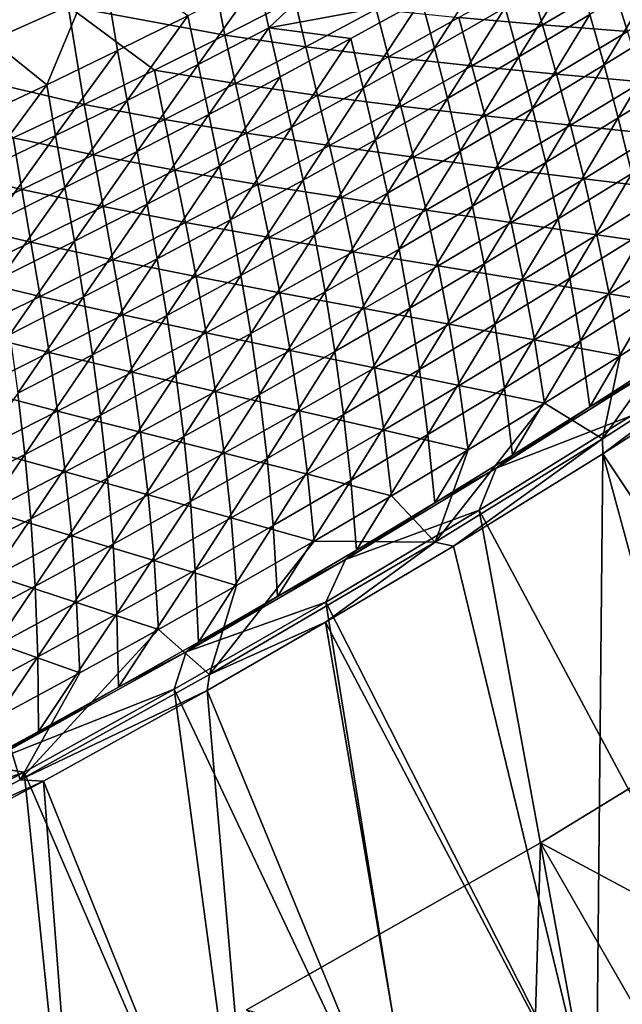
# Model space of a CAD drawing. Header units: metres. Extents: x -1 to 1402, y -1402 to 1.
# Tile 232 of 256: x 862 to 915, y -1251 to -1166. Entities that reach past the tile are written whole.
import ezdxf

# ---------------------------------------------------------------- set-up
doc = ezdxf.new("R2010")
doc.units = ezdxf.units.M

msp = doc.modelspace()

# ---------------------------------------------------------------- linework, layer by layer
at = {"layer": 'None'}
for points in [[(907.386475, -1237.255737, -83.5), (932.526917, -1221.884399, -83.5), (938.651611, -1254.018921, -83.5)], [(907.386475, -1237.255737, -80), (938.651611, -1254.018921, -80), (932.526917, -1221.884399, -80)], [(907.386475, -1237.255737, -620), (932.526917, -1221.884399, -620), (938.651611, -1254.018921, -620)], [(907.386475, -1237.255737, -616.5), (938.651611, -1254.018921, -616.5), (932.526917, -1221.884399, -616.5)], [(932.526917, -1221.884399, -83.5), (907.386475, -1237.255737, -83.5), (932.526917, -1221.884399, -80)], [(907.386475, -1237.255737, -83.5), (907.386475, -1237.255737, -80), (932.526917, -1221.884399, -80)], [(932.526917, -1221.884399, -620), (907.386475, -1237.255737, -620), (932.526917, -1221.884399, -616.5)], [(907.386475, -1237.255737, -620), (907.386475, -1237.255737, -616.5), (932.526917, -1221.884399, -616.5)], [(881.773621, -1251.826294, -83.5), (907.386475, -1237.255737, -83.5), (906.346558, -1273.06189, -83.5)], [(881.773621, -1251.826294, -80), (922.59137, -1263.69751, -80), (907.386475, -1237.255737, -80)], [(881.773621, -1251.826294, -620), (907.386475, -1237.255737, -620), (906.346558, -1273.06189, -620)], [(881.773621, -1251.826294, -616.5), (922.59137, -1263.69751, -616.5), (907.386475, -1237.255737, -616.5)], [(907.386475, -1237.255737, -83.5), (881.773621, -1251.826294, -83.5), (907.386475, -1237.255737, -80)], [(881.773621, -1251.826294, -83.5), (881.773621, -1251.826294, -80), (907.386475, -1237.255737, -80)], [(907.386475, -1237.255737, -620), (881.773621, -1251.826294, -620), (907.386475, -1237.255737, -616.5)], [(881.773621, -1251.826294, -620), (881.773621, -1251.826294, -616.5), (907.386475, -1237.255737, -616.5)], [(906.346558, -1273.06189, -83.5), (907.386475, -1237.255737, -83.5), (922.59137, -1263.69751, -83.5)], [(906.346558, -1273.06189, -620), (907.386475, -1237.255737, -620), (922.59137, -1263.69751, -620)], [(907.386475, -1237.255737, -83.5), (938.651611, -1254.018921, -83.5), (922.59137, -1263.69751, -83.5)], [(922.59137, -1263.69751, -80), (938.651611, -1254.018921, -80), (907.386475, -1237.255737, -80)], [(907.386475, -1237.255737, -620), (938.651611, -1254.018921, -620), (922.59137, -1263.69751, -620)], [(922.59137, -1263.69751, -616.5), (938.651611, -1254.018921, -616.5), (907.386475, -1237.255737, -616.5)]]:
    msp.add_3dface(points, dxfattribs=at)
at = {"layer": 'None0'}
for points in [[(894.893677, -1155.671509, -310.801453), (882.785339, -1162.085449, -310.731415), (883.720703, -1166.252686, -282.700073)], [(894.893677, -1155.671509, -310.801453), (883.720703, -1166.252686, -282.700073), (897.032654, -1163.778198, -254.773285)], [(878.304077, -1158.671387, -367.291565), (879.897705, -1166.880005, -311.153595), (866.252136, -1164.362549, -367.24292)], [(885.986572, -1163.759888, -311.182953), (879.897705, -1166.880005, -311.153595), (878.304077, -1158.671387, -367.291565)], [(869.142212, -1159.777222, -366.817993), (857.010742, -1165.296387, -366.753967), (864.382446, -1171.202637, -310.62326)], [(864.382446, -1171.202637, -310.62326), (870.547913, -1168.231445, -310.659729), (869.142212, -1159.777222, -366.817993)], [(869.142212, -1159.777222, -366.817993), (870.547913, -1168.231445, -310.659729), (876.682434, -1165.192139, -310.69577)], [(903.143799, -1160.307007, -254.808762), (897.032654, -1163.778198, -254.773285), (898.157715, -1168.019165, -226.807541)], [(898.157715, -1168.019165, -226.807541), (904.32605, -1164.464233, -226.842361), (903.143799, -1160.307007, -254.808762)], [(853.451233, -1160.97876, -423.498535), (866.252136, -1164.362549, -367.24292), (854.089478, -1169.776245, -367.193695)], [(910.457458, -1160.8479, -226.876694), (904.32605, -1164.464233, -226.842361), (905.519104, -1168.777954, -198.91124)], [(905.519104, -1168.777954, -198.91124), (911.710693, -1165.077515, -198.944107), (910.457458, -1160.8479, -226.876694)], [(917.863892, -1161.317383, -198.976501), (911.710693, -1165.077515, -198.944107), (912.958008, -1169.485352, -171.049103)], [(919.175415, -1165.640137, -171.079208), (917.863892, -1161.317383, -198.976501), (912.958008, -1169.485352, -171.049103)], [(882.785339, -1162.085449, -310.731415), (876.682434, -1165.192139, -310.69577), (877.562256, -1169.445435, -282.663422)], [(882.785339, -1162.085449, -310.731415), (877.562256, -1169.445435, -282.663422), (883.720703, -1166.252686, -282.700073)], [(900.270386, -1165.358276, -255.24411), (906.364502, -1161.878662, -255.27359), (907.576477, -1166.000366, -227.321381)], [(907.576477, -1166.000366, -227.321381), (906.364502, -1161.878662, -255.27359), (913.688843, -1162.377075, -227.349899)], [(907.576477, -1166.000366, -227.321381), (913.688843, -1162.377075, -227.349899), (914.970215, -1166.571411, -199.43042)], [(914.970215, -1166.571411, -199.43042), (913.688843, -1162.377075, -227.349899), (921.102295, -1162.805786, -199.457245)], [(885.986572, -1163.759888, -311.182953), (886.957581, -1167.890747, -283.167328), (879.897705, -1166.880005, -311.153595)], [(883.720703, -1166.252686, -282.700073), (890.886047, -1167.185913, -254.737335), (897.032654, -1163.778198, -254.773285)], [(893.067261, -1164.620605, -283.197296), (886.957581, -1167.890747, -283.167328), (885.986572, -1163.759888, -311.182953)], [(897.032654, -1163.778198, -254.773285), (890.886047, -1167.185913, -254.737335), (891.952881, -1171.511963, -226.772278)], [(897.032654, -1163.778198, -254.773285), (891.952881, -1171.511963, -226.772278), (898.157715, -1168.019165, -226.807541)], [(866.252136, -1164.362549, -367.24292), (867.62677, -1172.921143, -311.094269), (854.089478, -1169.776245, -367.193695)], [(879.897705, -1166.880005, -311.153595), (873.777527, -1169.93396, -311.124023), (866.252136, -1164.362549, -367.24292)], [(873.777527, -1169.93396, -311.124023), (867.62677, -1172.921143, -311.094269), (866.252136, -1164.362549, -367.24292)], [(893.067261, -1164.620605, -283.197296), (894.140991, -1168.776001, -255.214386), (886.957581, -1167.890747, -283.167328)], [(893.067261, -1164.620605, -283.197296), (900.270386, -1165.358276, -255.24411), (894.140991, -1168.776001, -255.214386)], [(899.289673, -1172.418213, -198.877914), (904.32605, -1164.464233, -226.842361), (898.157715, -1168.019165, -226.807541)], [(904.32605, -1164.464233, -226.842361), (899.289673, -1172.418213, -198.877914), (905.519104, -1168.777954, -198.91124)], [(857.010742, -1165.296387, -366.753967), (858.186707, -1174.105469, -310.586426), (864.382446, -1171.202637, -310.62326)], [(876.682434, -1165.192139, -310.69577), (870.547913, -1168.231445, -310.659729), (871.371155, -1172.571899, -282.626312)], [(876.682434, -1165.192139, -310.69577), (871.371155, -1172.571899, -282.626312), (877.562256, -1169.445435, -282.663422)], [(894.140991, -1168.776001, -255.214386), (900.270386, -1165.358276, -255.24411), (901.427185, -1169.563477, -227.292633)], [(901.427185, -1169.563477, -227.292633), (900.270386, -1165.358276, -255.24411), (907.576477, -1166.000366, -227.321381)], [(911.710693, -1165.077515, -198.944107), (905.519104, -1168.777954, -198.91124), (906.701416, -1173.272095, -171.018555)], [(912.958008, -1169.485352, -171.049103), (911.710693, -1165.077515, -198.944107), (906.701416, -1173.272095, -171.018555)], [(912.958008, -1169.485352, -171.049103), (914.178955, -1174.094849, -143.194916), (919.175415, -1165.640137, -171.079208)], [(914.178955, -1174.094849, -143.194916), (920.46637, -1170.161621, -143.221786), (919.175415, -1165.640137, -171.079208)], [(883.720703, -1166.252686, -282.700073), (877.562256, -1169.445435, -282.663422), (878.488647, -1173.809082, -254.664108)], [(878.488647, -1173.809082, -254.664108), (884.704529, -1170.529785, -254.700943), (883.720703, -1166.252686, -282.700073)], [(884.704529, -1170.529785, -254.700943), (890.886047, -1167.185913, -254.737335), (883.720703, -1166.252686, -282.700073)], [(901.427185, -1169.563477, -227.292633), (907.576477, -1166.000366, -227.321381), (908.799744, -1170.27832, -199.403351)], [(908.799744, -1170.27832, -199.403351), (907.576477, -1166.000366, -227.321381), (914.970215, -1166.571411, -199.43042)], [(908.799744, -1170.27832, -199.403351), (914.970215, -1166.571411, -199.43042), (916.246521, -1170.943481, -171.54837)], [(880.81488, -1171.09668, -283.137115), (873.777527, -1169.93396, -311.124023), (879.897705, -1166.880005, -311.153595)], [(886.957581, -1167.890747, -283.167328), (880.81488, -1171.09668, -283.137115), (879.897705, -1166.880005, -311.153595)], [(885.712097, -1174.942139, -226.736557), (890.886047, -1167.185913, -254.737335), (884.704529, -1170.529785, -254.700943)], [(890.886047, -1167.185913, -254.737335), (885.712097, -1174.942139, -226.736557), (891.952881, -1171.511963, -226.772278)], [(865.147949, -1175.631592, -282.588837), (870.547913, -1168.231445, -310.659729), (864.382446, -1171.202637, -310.62326)], [(870.547913, -1168.231445, -310.659729), (865.147949, -1175.631592, -282.588837), (871.371155, -1172.571899, -282.626312)], [(887.976807, -1172.131348, -255.184433), (880.81488, -1171.09668, -283.137115), (886.957581, -1167.890747, -283.167328)], [(894.140991, -1168.776001, -255.214386), (887.976807, -1172.131348, -255.184433), (886.957581, -1167.890747, -283.167328)], [(898.157715, -1168.019165, -226.807541), (891.952881, -1171.511963, -226.772278), (893.022705, -1175.997681, -198.844131)], [(893.022705, -1175.997681, -198.844131), (899.289673, -1172.418213, -198.877914), (898.157715, -1168.019165, -226.807541)], [(887.976807, -1172.131348, -255.184433), (894.140991, -1168.776001, -255.214386), (895.241455, -1173.06604, -227.263626)], [(895.241455, -1173.06604, -227.263626), (894.140991, -1168.776001, -255.214386), (901.427185, -1169.563477, -227.292633)], [(905.519104, -1168.777954, -198.91124), (899.289673, -1172.418213, -198.877914), (900.405945, -1176.999756, -170.987564)], [(906.701416, -1173.272095, -171.018555), (905.519104, -1168.777954, -198.91124), (900.405945, -1176.999756, -170.987564)], [(867.62677, -1172.921143, -311.094269), (861.446106, -1175.841187, -311.064331), (854.089478, -1169.776245, -367.193695)], [(874.639832, -1174.237549, -283.106689), (867.62677, -1172.921143, -311.094269), (873.777527, -1169.93396, -311.124023)], [(877.562256, -1169.445435, -282.663422), (871.371155, -1172.571899, -282.626312), (872.239014, -1177.023315, -254.626862)], [(877.562256, -1169.445435, -282.663422), (872.239014, -1177.023315, -254.626862), (878.488647, -1173.809082, -254.664108)], [(880.81488, -1171.09668, -283.137115), (874.639832, -1174.237549, -283.106689), (873.777527, -1169.93396, -311.124023)], [(895.241455, -1173.06604, -227.263626), (901.427185, -1169.563477, -227.292633), (902.591309, -1173.926514, -199.376038)], [(902.591309, -1173.926514, -199.376038), (901.427185, -1169.563477, -227.292633), (908.799744, -1170.27832, -199.403351)], [(906.701416, -1173.272095, -171.018555), (907.851318, -1177.970581, -143.167618), (912.958008, -1169.485352, -171.049103)], [(907.851318, -1177.970581, -143.167618), (914.178955, -1174.094849, -143.194916), (912.958008, -1169.485352, -171.049103)], [(915.352844, -1178.928955, -115.3853), (920.46637, -1170.161621, -143.221786), (914.178955, -1174.094849, -143.194916)], [(879.435974, -1178.309082, -226.700409), (884.704529, -1170.529785, -254.700943), (878.488647, -1173.809082, -254.664108)], [(879.435974, -1178.309082, -226.700409), (885.712097, -1174.942139, -226.736557), (884.704529, -1170.529785, -254.700943)], [(902.591309, -1173.926514, -199.376038), (908.799744, -1170.27832, -199.403351), (910.012939, -1174.736328, -171.52356)], [(910.012939, -1174.736328, -171.52356), (908.799744, -1170.27832, -199.403351), (916.246521, -1170.943481, -171.54837)], [(916.246521, -1170.943481, -171.54837), (917.497559, -1175.516479, -143.707718), (910.012939, -1174.736328, -171.52356)], [(864.382446, -1171.202637, -310.62326), (858.186707, -1174.105469, -310.586426), (858.893372, -1178.623901, -282.550934)], [(858.893372, -1178.623901, -282.550934), (865.147949, -1175.631592, -282.588837), (864.382446, -1171.202637, -310.62326)], [(874.639832, -1174.237549, -283.106689), (880.81488, -1171.09668, -283.137115), (881.778442, -1175.423584, -255.154251)], [(881.778442, -1175.423584, -255.154251), (880.81488, -1171.09668, -283.137115), (887.976807, -1172.131348, -255.184433)], [(891.952881, -1171.511963, -226.772278), (885.712097, -1174.942139, -226.736557), (886.718811, -1179.515625, -198.809937)], [(891.952881, -1171.511963, -226.772278), (886.718811, -1179.515625, -198.809937), (893.022705, -1175.997681, -198.844131)], [(871.371155, -1172.571899, -282.626312), (865.147949, -1175.631592, -282.588837), (865.956238, -1180.171997, -254.589203)], [(871.371155, -1172.571899, -282.626312), (865.956238, -1180.171997, -254.589203), (872.239014, -1177.023315, -254.626862)], [(881.778442, -1175.423584, -255.154251), (887.976807, -1172.131348, -255.184433), (889.019897, -1176.507446, -227.23439)], [(889.019897, -1176.507446, -227.23439), (887.976807, -1172.131348, -255.184433), (895.241455, -1173.06604, -227.263626)], [(899.289673, -1172.418213, -198.877914), (893.022705, -1175.997681, -198.844131), (894.07196, -1180.667847, -170.956146)], [(900.405945, -1176.999756, -170.987564), (899.289673, -1172.418213, -198.877914), (894.07196, -1180.667847, -170.956146)], [(861.446106, -1175.841187, -311.064331), (867.62677, -1172.921143, -311.094269), (868.432983, -1177.312988, -283.07605)], [(868.432983, -1177.312988, -283.07605), (867.62677, -1172.921143, -311.094269), (874.639832, -1174.237549, -283.106689)], [(889.019897, -1176.507446, -227.23439), (895.241455, -1173.06604, -227.263626), (896.345398, -1177.515381, -199.348495)], [(896.345398, -1177.515381, -199.348495), (895.241455, -1173.06604, -227.263626), (902.591309, -1173.926514, -199.376038)], [(900.405945, -1176.999756, -170.987564), (901.483826, -1181.78833, -143.139938), (906.701416, -1173.272095, -171.018555)], [(901.483826, -1181.78833, -143.139938), (907.851318, -1177.970581, -143.167618), (906.701416, -1173.272095, -171.018555)], [(868.432983, -1177.312988, -283.07605), (874.639832, -1174.237549, -283.106689), (875.54657, -1178.6521, -255.123871)], [(878.488647, -1173.809082, -254.664108), (872.239014, -1177.023315, -254.626862), (873.124939, -1181.612183, -226.663849)], [(873.124939, -1181.612183, -226.663849), (879.435974, -1178.309082, -226.700409), (878.488647, -1173.809082, -254.664108)], [(875.54657, -1178.6521, -255.123871), (874.639832, -1174.237549, -283.106689), (881.778442, -1175.423584, -255.154251)], [(896.345398, -1177.515381, -199.348495), (902.591309, -1173.926514, -199.376038), (903.740417, -1178.471558, -171.49852)], [(903.740417, -1178.471558, -171.49852), (902.591309, -1173.926514, -199.376038), (910.012939, -1174.736328, -171.52356)], [(914.178955, -1174.094849, -143.194916), (907.851318, -1177.970581, -143.167618), (908.947266, -1182.897095, -115.362206)], [(908.947266, -1182.897095, -115.362206), (915.352844, -1178.928955, -115.3853), (914.178955, -1174.094849, -143.194916)], [(880.378418, -1182.971558, -198.775314), (885.712097, -1174.942139, -226.736557), (879.435974, -1178.309082, -226.700409)], [(885.712097, -1174.942139, -226.736557), (880.378418, -1182.971558, -198.775314), (886.718811, -1179.515625, -198.809937)], [(910.012939, -1174.736328, -171.52356), (911.194885, -1179.397949, -143.686096), (903.740417, -1178.471558, -171.49852)], [(917.497559, -1175.516479, -143.707718), (911.194885, -1179.397949, -143.686096), (910.012939, -1174.736328, -171.52356)], [(861.446106, -1175.841187, -311.064331), (862.195007, -1180.322388, -283.045258), (855.236084, -1178.693359, -311.03421)], [(859.640808, -1183.254517, -254.551147), (865.147949, -1175.631592, -282.588837), (858.893372, -1178.623901, -282.550934)], [(865.147949, -1175.631592, -282.588837), (859.640808, -1183.254517, -254.551147), (865.956238, -1180.171997, -254.589203)], [(862.195007, -1180.322388, -283.045258), (861.446106, -1175.841187, -311.064331), (868.432983, -1177.312988, -283.07605)], [(875.54657, -1178.6521, -255.123871), (881.778442, -1175.423584, -255.154251), (882.763, -1179.887085, -227.204941)], [(882.763, -1179.887085, -227.204941), (881.778442, -1175.423584, -255.154251), (889.019897, -1176.507446, -227.23439)], [(893.022705, -1175.997681, -198.844131), (886.718811, -1179.515625, -198.809937), (887.699951, -1184.275513, -170.924316)], [(894.07196, -1180.667847, -170.956146), (893.022705, -1175.997681, -198.844131), (887.699951, -1184.275513, -170.924316)], [(918.703003, -1180.313721, -115.912567), (911.194885, -1179.397949, -143.686096), (917.497559, -1175.516479, -143.707718)], [(872.239014, -1177.023315, -254.626862), (865.956238, -1180.171997, -254.589203), (866.779541, -1184.85083, -226.626877)], [(872.239014, -1177.023315, -254.626862), (866.779541, -1184.85083, -226.626877), (873.124939, -1181.612183, -226.663849)], [(882.763, -1179.887085, -227.204941), (889.019897, -1176.507446, -227.23439), (890.062439, -1181.044434, -199.320724)], [(890.062439, -1181.044434, -199.320724), (889.019897, -1176.507446, -227.23439), (896.345398, -1177.515381, -199.348495)], [(894.07196, -1180.667847, -170.956146), (895.076843, -1185.547485, -143.111847), (900.405945, -1176.999756, -170.987564)], [(895.076843, -1185.547485, -143.111847), (901.483826, -1181.78833, -143.139938), (900.405945, -1176.999756, -170.987564)], [(862.195007, -1180.322388, -283.045258), (868.432983, -1177.312988, -283.07605), (869.281738, -1181.816284, -255.093277)], [(869.281738, -1181.816284, -255.093277), (868.432983, -1177.312988, -283.07605), (875.54657, -1178.6521, -255.123871)], [(890.062439, -1181.044434, -199.320724), (896.345398, -1177.515381, -199.348495), (897.42926, -1182.148804, -171.473282)], [(897.42926, -1182.148804, -171.473282), (896.345398, -1177.515381, -199.348495), (903.740417, -1178.471558, -171.49852)], [(855.236084, -1178.693359, -311.03421), (862.195007, -1180.322388, -283.045258), (855.926514, -1183.265015, -283.014252)], [(869.281738, -1181.816284, -255.093277), (875.54657, -1178.6521, -255.123871), (876.471375, -1183.204224, -227.175293)], [(874.002075, -1186.364746, -198.74028), (879.435974, -1178.309082, -226.700409), (873.124939, -1181.612183, -226.663849)], [(874.002075, -1186.364746, -198.74028), (880.378418, -1182.971558, -198.775314), (879.435974, -1178.309082, -226.700409)], [(876.471375, -1183.204224, -227.175293), (875.54657, -1178.6521, -255.123871), (882.763, -1179.887085, -227.204941)], [(903.740417, -1178.471558, -171.49852), (904.852234, -1183.2229, -143.664291), (897.42926, -1182.148804, -171.473282)], [(902.500732, -1186.807983, -115.33876), (907.851318, -1177.970581, -143.167618), (901.483826, -1181.78833, -143.139938)], [(907.851318, -1177.970581, -143.167618), (902.500732, -1186.807983, -115.33876), (908.947266, -1182.897095, -115.362206)], [(911.194885, -1179.397949, -143.686096), (904.852234, -1183.2229, -143.664291), (903.740417, -1178.471558, -171.49852)], [(886.718811, -1179.515625, -198.809937), (880.378418, -1182.971558, -198.775314), (881.290405, -1187.822266, -170.89209)], [(887.699951, -1184.275513, -170.924316), (886.718811, -1179.515625, -198.809937), (881.290405, -1187.822266, -170.89209)], [(912.324158, -1184.286987, -115.895096), (904.852234, -1183.2229, -143.664291), (911.194885, -1179.397949, -143.686096)], [(909.967468, -1188.074707, -87.606979), (915.352844, -1178.928955, -115.3853), (908.947266, -1182.897095, -115.362206)], [(909.967468, -1188.074707, -87.606979), (916.459045, -1184.010498, -87.625275), (915.352844, -1178.928955, -115.3853)], [(918.703003, -1180.313721, -115.912567), (912.324158, -1184.286987, -115.895096), (911.194885, -1179.397949, -143.686096)], [(862.195007, -1180.322388, -283.045258), (862.984558, -1184.915527, -255.0625), (855.926514, -1183.265015, -283.014252)], [(865.956238, -1180.171997, -254.589203), (859.640808, -1183.254517, -254.551147), (860.400452, -1188.024414, -226.589523)], [(865.956238, -1180.171997, -254.589203), (860.400452, -1188.024414, -226.589523), (866.779541, -1184.85083, -226.626877)], [(862.984558, -1184.915527, -255.0625), (862.195007, -1180.322388, -283.045258), (869.281738, -1181.816284, -255.093277)], [(876.471375, -1183.204224, -227.175293), (882.763, -1179.887085, -227.204941), (883.743042, -1184.512817, -199.292755)], [(883.743042, -1184.512817, -199.292755), (882.763, -1179.887085, -227.204941), (890.062439, -1181.044434, -199.320724)], [(919.842285, -1185.357788, -88.167534), (912.324158, -1184.286987, -115.895096), (918.703003, -1180.313721, -115.912567)], [(883.743042, -1184.512817, -199.292755), (890.062439, -1181.044434, -199.320724), (891.080017, -1185.767212, -171.447845)], [(887.699951, -1184.275513, -170.924316), (888.630798, -1189.247192, -143.083389), (894.07196, -1180.667847, -170.956146)], [(888.630798, -1189.247192, -143.083389), (895.076843, -1185.547485, -143.111847), (894.07196, -1180.667847, -170.956146)], [(891.080017, -1185.767212, -171.447845), (890.062439, -1181.044434, -199.320724), (897.42926, -1182.148804, -171.473282)], [(862.984558, -1184.915527, -255.0625), (869.281738, -1181.816284, -255.093277), (870.14563, -1186.458252, -227.145432)], [(873.124939, -1181.612183, -226.663849), (866.779541, -1184.85083, -226.626877), (867.590271, -1189.694702, -198.704849)], [(867.590271, -1189.694702, -198.704849), (874.002075, -1186.364746, -198.74028), (873.124939, -1181.612183, -226.663849)], [(870.14563, -1186.458252, -227.145432), (869.281738, -1181.816284, -255.093277), (876.471375, -1183.204224, -227.175293)], [(897.42926, -1182.148804, -171.473282), (898.469849, -1186.990845, -143.642288), (891.080017, -1185.767212, -171.447845)], [(896.013733, -1190.661133, -115.314964), (901.483826, -1181.78833, -143.139938), (895.076843, -1185.547485, -143.111847)], [(896.013733, -1190.661133, -115.314964), (902.500732, -1186.807983, -115.33876), (901.483826, -1181.78833, -143.139938)], [(904.852234, -1183.2229, -143.664291), (898.469849, -1186.990845, -143.642288), (897.42926, -1182.148804, -171.473282)], [(880.378418, -1182.971558, -198.775314), (874.002075, -1186.364746, -198.74028), (874.84375, -1191.307373, -170.859482)], [(881.290405, -1187.822266, -170.89209), (880.378418, -1182.971558, -198.775314), (874.84375, -1191.307373, -170.859482)], [(908.947266, -1182.897095, -115.362206), (902.500732, -1186.807983, -115.33876), (903.433899, -1192.08252, -87.588364)], [(903.433899, -1192.08252, -87.588364), (909.967468, -1188.074707, -87.606979), (908.947266, -1182.897095, -115.362206)], [(855.926514, -1183.265015, -283.014252), (862.984558, -1184.915527, -255.0625), (856.65564, -1187.949219, -255.03154)], [(870.14563, -1186.458252, -227.145432), (876.471375, -1183.204224, -227.175293), (877.387756, -1187.919922, -199.264587)], [(877.387756, -1187.919922, -199.264587), (876.471375, -1183.204224, -227.175293), (883.743042, -1184.512817, -199.292755)], [(905.904236, -1188.20459, -115.877472), (898.469849, -1186.990845, -143.642288), (904.852234, -1183.2229, -143.664291)], [(912.324158, -1184.286987, -115.895096), (905.904236, -1188.20459, -115.877472), (904.852234, -1183.2229, -143.664291)], [(877.387756, -1187.919922, -199.264587), (883.743042, -1184.512817, -199.292755), (884.693176, -1189.326294, -171.422211)], [(881.290405, -1187.822266, -170.89209), (882.146118, -1192.886963, -143.05455), (887.699951, -1184.275513, -170.924316)], [(882.146118, -1192.886963, -143.05455), (888.630798, -1189.247192, -143.083389), (887.699951, -1184.275513, -170.924316)], [(884.693176, -1189.326294, -171.422211), (883.743042, -1184.512817, -199.292755), (891.080017, -1185.767212, -171.447845)], [(913.379028, -1189.426636, -88.154892), (905.904236, -1188.20459, -115.877472), (912.324158, -1184.286987, -115.895096)], [(910.890198, -1193.526733, -59.906464), (916.459045, -1184.010498, -87.625275), (909.967468, -1188.074707, -87.606979)], [(910.890198, -1193.526733, -59.906464), (917.476868, -1189.361938, -59.91935), (916.459045, -1184.010498, -87.625275)], [(919.842285, -1185.357788, -88.167534), (913.379028, -1189.426636, -88.154892), (912.324158, -1184.286987, -115.895096)], [(856.65564, -1187.949219, -255.03154), (862.984558, -1184.915527, -255.0625), (863.786255, -1189.648315, -227.115402)], [(866.779541, -1184.85083, -226.626877), (860.400452, -1188.024414, -226.589523), (861.143433, -1192.960571, -198.669052)], [(866.779541, -1184.85083, -226.626877), (861.143433, -1192.960571, -198.669052), (867.590271, -1189.694702, -198.704849)], [(863.786255, -1189.648315, -227.115402), (862.984558, -1184.915527, -255.0625), (870.14563, -1186.458252, -227.145432)], [(889.486633, -1194.455688, -115.290825), (895.076843, -1185.547485, -143.111847), (888.630798, -1189.247192, -143.083389)], [(889.486633, -1194.455688, -115.290825), (896.013733, -1190.661133, -115.314964), (895.076843, -1185.547485, -143.111847)], [(920.894836, -1190.671143, -60.476784), (913.379028, -1189.426636, -88.154892), (919.842285, -1185.357788, -88.167534)], [(863.786255, -1189.648315, -227.115402), (870.14563, -1186.458252, -227.145432), (870.99707, -1191.264893, -199.236237)], [(874.002075, -1186.364746, -198.74028), (867.590271, -1189.694702, -198.704849), (868.360535, -1194.730103, -170.826492)], [(874.84375, -1191.307373, -170.859482), (874.002075, -1186.364746, -198.74028), (868.360535, -1194.730103, -170.826492)], [(870.99707, -1191.264893, -199.236237), (870.14563, -1186.458252, -227.145432), (877.387756, -1187.919922, -199.264587)], [(891.080017, -1185.767212, -171.447845), (892.048218, -1190.70105, -143.620132), (884.693176, -1189.326294, -171.422211)], [(898.469849, -1186.990845, -143.642288), (892.048218, -1190.70105, -143.620132), (891.080017, -1185.767212, -171.447845)], [(899.443604, -1192.066162, -115.859711), (892.048218, -1190.70105, -143.620132), (898.469849, -1186.990845, -143.642288)], [(896.858887, -1196.033203, -87.56945), (902.500732, -1186.807983, -115.33876), (896.013733, -1190.661133, -115.314964)], [(903.433899, -1192.08252, -87.588364), (902.500732, -1186.807983, -115.33876), (896.858887, -1196.033203, -87.56945)], [(905.904236, -1188.20459, -115.877472), (899.443604, -1192.066162, -115.859711), (898.469849, -1186.990845, -143.642288)], [(857.393921, -1192.773926, -227.085175), (856.65564, -1187.949219, -255.03154), (863.786255, -1189.648315, -227.115402)], [(870.99707, -1191.264893, -199.236237), (877.387756, -1187.919922, -199.264587), (878.269226, -1192.824951, -171.396393)], [(874.84375, -1191.307373, -170.859482), (875.623291, -1196.465942, -143.02536), (881.290405, -1187.822266, -170.89209)], [(875.623291, -1196.465942, -143.02536), (882.146118, -1192.886963, -143.05455), (881.290405, -1187.822266, -170.89209)], [(878.269226, -1192.824951, -171.396393), (877.387756, -1187.919922, -199.264587), (884.693176, -1189.326294, -171.422211)], [(906.873718, -1193.440674, -88.142143), (899.443604, -1192.066162, -115.859711), (905.904236, -1188.20459, -115.877472)], [(904.26062, -1197.635498, -59.893303), (909.967468, -1188.074707, -87.606979), (903.433899, -1192.08252, -87.588364)], [(904.26062, -1197.635498, -59.893303), (910.890198, -1193.526733, -59.906464), (909.967468, -1188.074707, -87.606979)], [(913.379028, -1189.426636, -88.154892), (906.873718, -1193.440674, -88.142143), (905.904236, -1188.20459, -115.877472)], [(857.393921, -1192.773926, -227.085175), (863.786255, -1189.648315, -227.115402), (864.571655, -1194.547119, -199.207703)], [(867.590271, -1189.694702, -198.704849), (861.143433, -1192.960571, -198.669052), (861.841187, -1198.089844, -170.793121)], [(868.360535, -1194.730103, -170.826492), (867.590271, -1189.694702, -198.704849), (861.841187, -1198.089844, -170.793121)], [(864.571655, -1194.547119, -199.207703), (863.786255, -1189.648315, -227.115402), (870.99707, -1191.264893, -199.236237)], [(884.693176, -1189.326294, -171.422211), (885.587891, -1194.352783, -143.597794), (878.269226, -1192.824951, -171.396393)], [(888.630798, -1189.247192, -143.083389), (882.146118, -1192.886963, -143.05455), (882.919861, -1198.19104, -115.266357)], [(882.919861, -1198.19104, -115.266357), (889.486633, -1194.455688, -115.290825), (888.630798, -1189.247192, -143.083389)], [(892.048218, -1190.70105, -143.620132), (885.587891, -1194.352783, -143.597794), (884.693176, -1189.326294, -171.422211)], [(914.338013, -1194.840088, -60.469604), (906.873718, -1193.440674, -88.142143), (913.379028, -1189.426636, -88.154892)], [(911.693787, -1199.275513, -32.264355), (917.476868, -1189.361938, -59.91935), (910.890198, -1193.526733, -59.906464)], [(917.476868, -1189.361938, -59.91935), (911.693787, -1199.275513, -32.264355), (918.385559, -1195.005493, -32.269985)], [(920.894836, -1190.671143, -60.476784), (914.338013, -1194.840088, -60.469604), (913.379028, -1189.426636, -88.154892)], [(892.048218, -1190.70105, -143.620132), (892.942566, -1195.87085, -115.841805), (885.587891, -1194.352783, -143.597794)], [(890.242676, -1199.925903, -87.550224), (896.013733, -1190.661133, -115.314964), (889.486633, -1194.455688, -115.290825)], [(890.242676, -1199.925903, -87.550224), (896.858887, -1196.033203, -87.56945), (896.013733, -1190.661133, -115.314964)], [(892.942566, -1195.87085, -115.841805), (892.048218, -1190.70105, -143.620132), (899.443604, -1192.066162, -115.859711)], [(924.854919, -1194.318115, -32.845299), (912.790894, -1202.063599, -32.845364), (920.894836, -1190.671143, -60.476784)], [(912.790894, -1202.063599, -32.845364), (914.338013, -1194.840088, -60.469604), (920.894836, -1190.671143, -60.476784)], [(864.571655, -1194.547119, -199.207703), (870.99707, -1191.264893, -199.236237), (871.808716, -1196.262573, -171.370407)], [(868.360535, -1194.730103, -170.826492), (869.062683, -1199.983521, -142.995819), (874.84375, -1191.307373, -170.859482)], [(869.062683, -1199.983521, -142.995819), (875.623291, -1196.465942, -143.02536), (874.84375, -1191.307373, -170.859482)], [(871.808716, -1196.262573, -171.370407), (870.99707, -1191.264893, -199.236237), (878.269226, -1192.824951, -171.396393)], [(900.326599, -1197.399292, -88.12928), (892.942566, -1195.87085, -115.841805), (899.443604, -1192.066162, -115.859711)], [(897.588501, -1201.687622, -59.879875), (903.433899, -1192.08252, -87.588364), (896.858887, -1196.033203, -87.56945)], [(897.588501, -1201.687622, -59.879875), (904.26062, -1197.635498, -59.893303), (903.433899, -1192.08252, -87.588364)], [(899.443604, -1192.066162, -115.859711), (906.873718, -1193.440674, -88.142143), (900.326599, -1197.399292, -88.12928)], [(858.111938, -1197.765747, -199.179001), (857.393921, -1192.773926, -227.085175), (864.571655, -1194.547119, -199.207703)], [(878.269226, -1192.824951, -171.396393), (879.089294, -1197.945068, -143.575317), (871.808716, -1196.262573, -171.370407)], [(876.313782, -1201.866455, -115.241562), (882.146118, -1192.886963, -143.05455), (875.623291, -1196.465942, -143.02536)], [(882.146118, -1192.886963, -143.05455), (876.313782, -1201.866455, -115.241562), (882.919861, -1198.19104, -115.266357)], [(885.587891, -1194.352783, -143.597794), (879.089294, -1197.945068, -143.575317), (878.269226, -1192.824951, -171.396393)], [(929.362244, -1192.726685, -32.152252), (940.822998, -1245.464478, -3), (912.835327, -1203.370239, -32.156548)], [(929.362244, -1192.726685, -32.152252), (912.835327, -1203.370239, -32.156548), (924.854919, -1194.318115, -32.845299)], [(906.873718, -1193.440674, -88.142143), (907.738098, -1198.95459, -60.462349), (900.326599, -1197.399292, -88.12928)], [(904.95813, -1203.489868, -32.258533), (910.890198, -1193.526733, -59.906464), (904.26062, -1197.635498, -59.893303)], [(904.95813, -1203.489868, -32.258533), (911.693787, -1199.275513, -32.264355), (910.890198, -1193.526733, -59.906464)], [(914.338013, -1194.840088, -60.469604), (907.738098, -1198.95459, -60.462349), (906.873718, -1193.440674, -88.142143)], [(858.111938, -1197.765747, -199.179001), (864.571655, -1194.547119, -199.207703), (865.312256, -1199.638306, -171.344254)], [(861.841187, -1198.089844, -170.793121), (862.464844, -1203.438721, -142.965927), (868.360535, -1194.730103, -170.826492)], [(862.464844, -1203.438721, -142.965927), (869.062683, -1199.983521, -142.995819), (868.360535, -1194.730103, -170.826492)], [(865.312256, -1199.638306, -171.344254), (864.571655, -1194.547119, -199.207703), (871.808716, -1196.262573, -171.370407)], [(885.587891, -1194.352783, -143.597794), (886.401672, -1199.617798, -115.823776), (879.089294, -1197.945068, -143.575317)], [(883.585815, -1203.76001, -87.530708), (889.486633, -1194.455688, -115.290825), (882.919861, -1198.19104, -115.266357)], [(883.585815, -1203.76001, -87.530708), (890.242676, -1199.925903, -87.550224), (889.486633, -1194.455688, -115.290825)], [(892.942566, -1195.87085, -115.841805), (886.401672, -1199.617798, -115.823776), (885.587891, -1194.352783, -143.597794)], [(914.338013, -1194.840088, -60.469604), (912.790894, -1202.063599, -32.845364), (907.738098, -1198.95459, -60.462349)], [(911.693787, -1199.275513, -32.264355), (916.553772, -1196.452515, -30.931053), (918.385559, -1195.005493, -32.269985)], [(924.854919, -1194.318115, -32.845299), (912.835327, -1203.370239, -32.156548), (912.790894, -1202.063599, -32.845364)], [(886.401672, -1199.617798, -115.823776), (892.942566, -1195.87085, -115.841805), (893.737976, -1201.301636, -88.116318)], [(893.737976, -1201.301636, -88.116318), (892.942566, -1195.87085, -115.841805), (900.326599, -1197.399292, -88.12928)], [(871.808716, -1196.262573, -171.370407), (872.55304, -1201.477173, -143.552689), (865.312256, -1199.638306, -171.344254)], [(869.669006, -1205.480957, -115.216446), (875.623291, -1196.465942, -143.02536), (869.062683, -1199.983521, -142.995819)], [(869.669006, -1205.480957, -115.216446), (876.313782, -1201.866455, -115.241562), (875.623291, -1196.465942, -143.02536)], [(879.089294, -1197.945068, -143.575317), (872.55304, -1201.477173, -143.552689), (871.808716, -1196.262573, -171.370407)], [(890.874268, -1205.682251, -59.86618), (896.858887, -1196.033203, -87.56945), (890.242676, -1199.925903, -87.550224)], [(890.874268, -1205.682251, -59.86618), (897.588501, -1201.687622, -59.879875), (896.858887, -1196.033203, -87.56945)], [(903.549377, -1204.624512, -30.927502), (916.553772, -1196.452515, -30.931053), (911.693787, -1199.275513, -32.264355)], [(903.549377, -1204.624512, -30.927502), (915.304016, -1200.045532, -29.570526), (916.553772, -1196.452515, -30.931053)], [(901.095215, -1203.014038, -60.455013), (893.737976, -1201.301636, -88.116318), (900.326599, -1197.399292, -88.12928)], [(898.178833, -1207.647583, -32.252525), (904.26062, -1197.635498, -59.893303), (897.588501, -1201.687622, -59.879875)], [(898.178833, -1207.647583, -32.252525), (904.95813, -1203.489868, -32.258533), (904.26062, -1197.635498, -59.893303)], [(900.326599, -1197.399292, -88.12928), (907.738098, -1198.95459, -60.462349), (901.095215, -1203.014038, -60.455013)], [(855.8302, -1206.831177, -142.935715), (862.464844, -1203.438721, -142.965927), (861.841187, -1198.089844, -170.793121)], [(858.780273, -1202.951416, -171.317947), (858.111938, -1197.765747, -199.179001), (865.312256, -1199.638306, -171.344254)], [(879.821472, -1203.306152, -115.805618), (872.55304, -1201.477173, -143.552689), (879.089294, -1197.945068, -143.575317)], [(882.919861, -1198.19104, -115.266357), (876.313782, -1201.866455, -115.241562), (876.888611, -1207.534546, -87.510895)], [(876.888611, -1207.534546, -87.510895), (883.585815, -1203.76001, -87.530708), (882.919861, -1198.19104, -115.266357)], [(886.401672, -1199.617798, -115.823776), (879.821472, -1203.306152, -115.805618), (879.089294, -1197.945068, -143.575317)], [(912.790894, -1202.063599, -32.845364), (898.209778, -1211.066895, -32.845406), (907.738098, -1198.95459, -60.462349)], [(907.738098, -1198.95459, -60.462349), (898.209778, -1211.066895, -32.845406), (901.095215, -1203.014038, -60.455013)], [(904.95813, -1203.489868, -32.258533), (903.549377, -1204.624512, -30.927502), (911.693787, -1199.275513, -32.264355)], [(865.312256, -1199.638306, -171.344254), (865.979553, -1204.948242, -143.529907), (858.780273, -1202.951416, -171.317947)], [(862.985779, -1209.033936, -115.191017), (869.062683, -1199.983521, -142.995819), (862.464844, -1203.438721, -142.965927)], [(862.985779, -1209.033936, -115.191017), (869.669006, -1205.480957, -115.216446), (869.062683, -1199.983521, -142.995819)], [(872.55304, -1201.477173, -143.552689), (865.979553, -1204.948242, -143.529907), (865.312256, -1199.638306, -171.344254)], [(887.108459, -1205.146851, -88.103264), (879.821472, -1203.306152, -115.805618), (886.401672, -1199.617798, -115.823776)], [(884.118225, -1209.618408, -59.852226), (890.242676, -1199.925903, -87.550224), (883.585815, -1203.76001, -87.530708)], [(884.118225, -1209.618408, -59.852226), (890.874268, -1205.682251, -59.86618), (890.242676, -1199.925903, -87.550224)], [(893.737976, -1201.301636, -88.116318), (887.108459, -1205.146851, -88.103264), (886.401672, -1199.617798, -115.823776)], [(915.304016, -1200.045532, -29.570526), (902.065857, -1208.286377, -29.574127), (926.287964, -1253.556885)], [(902.065857, -1208.286377, -29.574127), (915.304016, -1200.045532, -29.570526), (903.549377, -1204.624512, -30.927502)], [(873.202393, -1206.934937, -115.787346), (865.979553, -1204.948242, -143.529907), (872.55304, -1201.477173, -143.552689)], [(870.151611, -1211.248779, -87.490807), (876.313782, -1201.866455, -115.241562), (869.669006, -1205.480957, -115.216446)], [(876.313782, -1201.866455, -115.241562), (870.151611, -1211.248779, -87.490807), (876.888611, -1207.534546, -87.510895)], [(879.821472, -1203.306152, -115.805618), (873.202393, -1206.934937, -115.787346), (872.55304, -1201.477173, -143.552689)], [(894.409912, -1207.0177, -60.447605), (887.108459, -1205.146851, -88.103264), (893.737976, -1201.301636, -88.116318)], [(891.356445, -1211.747803, -32.246326), (897.588501, -1201.687622, -59.879875), (890.874268, -1205.682251, -59.86618)], [(891.356445, -1211.747803, -32.246326), (898.178833, -1207.647583, -32.252525), (897.588501, -1201.687622, -59.879875)], [(901.095215, -1203.014038, -60.455013), (894.409912, -1207.0177, -60.447605), (893.737976, -1201.301636, -88.116318)], [(912.790894, -1202.063599, -32.845364), (899.8078, -1211.405151, -32.160126), (898.209778, -1211.066895, -32.845406)], [(912.835327, -1203.370239, -32.156548), (899.8078, -1211.405151, -32.160126), (912.790894, -1202.063599, -32.845364)], [(862.464844, -1203.438721, -142.965927), (855.8302, -1206.831177, -142.935715), (856.264648, -1212.524658, -115.165298)], [(856.264648, -1212.524658, -115.165298), (862.985779, -1209.033936, -115.191017), (862.464844, -1203.438721, -142.965927)], [(865.979553, -1204.948242, -143.529907), (859.369446, -1208.3573, -143.507004), (858.780273, -1202.951416, -171.317947)], [(880.438538, -1208.93396, -88.090111), (873.202393, -1206.934937, -115.787346), (879.821472, -1203.306152, -115.805618)], [(887.108459, -1205.146851, -88.103264), (880.438538, -1208.93396, -88.090111), (879.821472, -1203.306152, -115.805618)], [(898.209778, -1211.066895, -32.845406), (894.409912, -1207.0177, -60.447605), (901.095215, -1203.014038, -60.455013)], [(903.549377, -1204.624512, -30.927502), (904.95813, -1203.489868, -32.258533), (898.178833, -1207.647583, -32.252525)], [(912.264648, -1262.802002, -3), (899.8078, -1211.405151, -32.160126), (912.835327, -1203.370239, -32.156548)], [(912.835327, -1203.370239, -32.156548), (926.620911, -1254.260254, -3), (912.264648, -1262.802002, -3)], [(940.822998, -1245.464478, -3), (926.620911, -1254.260254, -3), (912.835327, -1203.370239, -32.156548)], [(877.320984, -1213.495483, -59.838017), (883.585815, -1203.76001, -87.530708), (876.888611, -1207.534546, -87.510895)], [(877.320984, -1213.495483, -59.838017), (884.118225, -1209.618408, -59.852226), (883.585815, -1203.76001, -87.530708)], [(866.545044, -1210.503296, -115.768967), (859.369446, -1208.3573, -143.507004), (865.979553, -1204.948242, -143.529907)], [(873.202393, -1206.934937, -115.787346), (866.545044, -1210.503296, -115.768967), (865.979553, -1204.948242, -143.529907)], [(887.682617, -1210.9646, -60.440128), (880.438538, -1208.93396, -88.090111), (887.108459, -1205.146851, -88.103264)], [(894.409912, -1207.0177, -60.447605), (887.682617, -1210.9646, -60.440128), (887.108459, -1205.146851, -88.103264)], [(890.405457, -1212.571045, -30.923754), (903.549377, -1204.624512, -30.927502), (898.178833, -1207.647583, -32.252525)], [(890.405457, -1212.571045, -30.923754), (902.065857, -1208.286377, -29.574127), (903.549377, -1204.624512, -30.927502)], [(863.375122, -1214.901978, -87.470428), (869.669006, -1205.480957, -115.216446), (862.985779, -1209.033936, -115.191017)], [(863.375122, -1214.901978, -87.470428), (870.151611, -1211.248779, -87.490807), (869.669006, -1205.480957, -115.216446)], [(884.491333, -1215.789795, -32.239941), (890.874268, -1205.682251, -59.86618), (884.118225, -1209.618408, -59.852226)], [(884.491333, -1215.789795, -32.239941), (891.356445, -1211.747803, -32.246326), (890.874268, -1205.682251, -59.86618)], [(873.728699, -1212.661987, -88.076866), (866.545044, -1210.503296, -115.768967), (873.202393, -1206.934937, -115.787346)], [(880.438538, -1208.93396, -88.090111), (873.728699, -1212.661987, -88.076866), (873.202393, -1206.934937, -115.787346)], [(894.409912, -1207.0177, -60.447605), (898.209778, -1211.066895, -32.845406), (887.682617, -1210.9646, -60.440128)], [(876.888611, -1207.534546, -87.510895), (870.151611, -1211.248779, -87.490807), (870.482849, -1217.3125, -59.823551)], [(870.482849, -1217.3125, -59.823551), (877.320984, -1213.495483, -59.838017), (876.888611, -1207.534546, -87.510895)], [(890.405457, -1212.571045, -30.923754), (898.178833, -1207.647583, -32.252525), (891.356445, -1211.747803, -32.246326)], [(866.545044, -1210.503296, -115.768967), (859.849915, -1214.010254, -115.750473), (859.369446, -1208.3573, -143.507004)], [(902.065857, -1208.286377, -29.574127), (888.687866, -1216.292114, -29.577934), (911.94873, -1262.09021)], [(888.687866, -1216.292114, -29.577934), (902.065857, -1208.286377, -29.574127), (890.405457, -1212.571045, -30.923754)], [(902.065857, -1208.286377, -29.574127), (911.94873, -1262.09021), (926.287964, -1253.556885)], [(856.559692, -1218.493164, -87.449783), (862.985779, -1209.033936, -115.191017), (856.264648, -1212.524658, -115.165298)], [(856.559692, -1218.493164, -87.449783), (863.375122, -1214.901978, -87.470428), (862.985779, -1209.033936, -115.191017)], [(880.913818, -1214.853638, -60.432587), (873.728699, -1212.661987, -88.076866), (880.438538, -1208.93396, -88.090111)], [(877.583984, -1219.772461, -32.233364), (884.118225, -1209.618408, -59.852226), (877.320984, -1213.495483, -59.838017)], [(877.583984, -1219.772461, -32.233364), (884.491333, -1215.789795, -32.239941), (884.118225, -1209.618408, -59.852226)], [(887.682617, -1210.9646, -60.440128), (880.913818, -1214.853638, -60.432587), (880.438538, -1208.93396, -88.090111)], [(866.979492, -1216.330078, -88.063545), (859.849915, -1214.010254, -115.750473), (866.545044, -1210.503296, -115.768967)], [(873.728699, -1212.661987, -88.076866), (866.979492, -1216.330078, -88.063545), (866.545044, -1210.503296, -115.768967)], [(863.604248, -1221.068604, -59.808838), (870.151611, -1211.248779, -87.490807), (863.375122, -1214.901978, -87.470428)], [(870.151611, -1211.248779, -87.490807), (863.604248, -1221.068604, -59.808838), (870.482849, -1217.3125, -59.823551)], [(898.209778, -1211.066895, -32.845406), (878.561951, -1222.595581, -32.845406), (887.682617, -1210.9646, -60.440128)], [(887.682617, -1210.9646, -60.440128), (878.561951, -1222.595581, -32.845406), (880.913818, -1214.853638, -60.432587)], [(898.209778, -1211.066895, -32.845406), (888.652283, -1218.042725, -32.163315), (878.561951, -1222.595581, -32.845406)], [(899.8078, -1211.405151, -32.160126), (888.652283, -1218.042725, -32.163315), (898.209778, -1211.066895, -32.845406)], [(884.491333, -1215.789795, -32.239941), (890.405457, -1212.571045, -30.923754), (891.356445, -1211.747803, -32.246326)], [(888.652283, -1218.042725, -32.163315), (899.8078, -1211.405151, -32.160126), (912.264648, -1262.802002, -3)], [(874.104187, -1218.684082, -60.424988), (866.979492, -1216.330078, -88.063545), (873.728699, -1212.661987, -88.076866)], [(880.913818, -1214.853638, -60.432587), (874.104187, -1218.684082, -60.424988), (873.728699, -1212.661987, -88.076866)], [(876.531921, -1220.625122, -30.919634), (890.405457, -1212.571045, -30.923754), (884.491333, -1215.789795, -32.239941)], [(876.531921, -1220.625122, -30.919634), (888.687866, -1216.292114, -29.577934), (890.405457, -1212.571045, -30.923754)], [(870.634888, -1223.69519, -32.226601), (877.320984, -1213.495483, -59.838017), (870.482849, -1217.3125, -59.823551)], [(870.634888, -1223.69519, -32.226601), (877.583984, -1219.772461, -32.233364), (877.320984, -1213.495483, -59.838017)], [(866.979492, -1216.330078, -88.063545), (860.191345, -1219.937256, -88.050148), (859.849915, -1214.010254, -115.750473)], [(856.68573, -1224.762939, -59.793884), (863.375122, -1214.901978, -87.470428), (856.559692, -1218.493164, -87.449783)], [(856.68573, -1224.762939, -59.793884), (863.604248, -1221.068604, -59.808838), (863.375122, -1214.901978, -87.470428)], [(878.561951, -1222.595581, -32.845406), (874.104187, -1218.684082, -60.424988), (880.913818, -1214.853638, -60.432587)], [(867.25415, -1222.45459, -60.417332), (860.191345, -1219.937256, -88.050148), (866.979492, -1216.330078, -88.063545)], [(874.104187, -1218.684082, -60.424988), (867.25415, -1222.45459, -60.417332), (866.979492, -1216.330078, -88.063545)], [(888.687866, -1216.292114, -29.577934), (875.486389, -1223.881592, -29.581848), (897.458801, -1270.365112)], [(875.486389, -1223.881592, -29.581848), (888.687866, -1216.292114, -29.577934), (876.531921, -1220.625122, -30.919634)], [(877.583984, -1219.772461, -32.233364), (876.531921, -1220.625122, -30.919634), (884.491333, -1215.789795, -32.239941)], [(888.687866, -1216.292114, -29.577934), (897.458801, -1270.365112), (911.94873, -1262.09021)], [(870.482849, -1217.3125, -59.823551), (863.604248, -1221.068604, -59.808838), (863.64447, -1227.556885, -32.21965)], [(863.64447, -1227.556885, -32.21965), (870.634888, -1223.69519, -32.226601), (870.482849, -1217.3125, -59.823551)], [(878.353271, -1223.975586, -32.166359), (888.652283, -1218.042725, -32.163315), (897.757446, -1271.084839, -3)], [(888.652283, -1218.042725, -32.163315), (878.353271, -1223.975586, -32.166359), (878.561951, -1222.595581, -32.845406)], [(897.757446, -1271.084839, -3), (888.652283, -1218.042725, -32.163315), (912.264648, -1262.802002, -3)], [(878.561951, -1222.595581, -32.845406), (862.05249, -1231.761841, -32.845406), (874.104187, -1218.684082, -60.424988)], [(862.05249, -1231.761841, -32.845406), (867.25415, -1222.45459, -60.417332), (874.104187, -1218.684082, -60.424988)], [(867.25415, -1222.45459, -60.417332), (860.364197, -1226.164429, -60.409622), (860.191345, -1219.937256, -88.050148)], [(876.531921, -1220.625122, -30.919634), (877.583984, -1219.772461, -32.233364), (870.634888, -1223.69519, -32.226601)], [(858.648132, -1230.513672, -30.914095), (876.531921, -1220.625122, -30.919634), (870.634888, -1223.69519, -32.226601)], [(858.648132, -1230.513672, -30.914095), (875.486389, -1223.881592, -29.581848), (876.531921, -1220.625122, -30.919634)], [(856.613159, -1231.356812, -32.212509), (863.604248, -1221.068604, -59.808838), (856.68573, -1224.762939, -59.793884)], [(863.604248, -1221.068604, -59.808838), (856.613159, -1231.356812, -32.212509), (863.64447, -1227.556885, -32.21965)], [(867.25415, -1222.45459, -60.417332), (862.05249, -1231.761841, -32.845406), (860.364197, -1226.164429, -60.409622)], [(878.561951, -1222.595581, -32.845406), (878.353271, -1223.975586, -32.166359), (862.05249, -1231.761841, -32.845406)], [(858.648132, -1230.513672, -30.914095), (870.634888, -1223.69519, -32.226601), (863.64447, -1227.556885, -32.21965)], [(862.415588, -1231.098511, -29.585875), (875.486389, -1223.881592, -29.581848), (858.648132, -1230.513672, -30.914095)], [(878.353271, -1223.975586, -32.166359), (864.077209, -1231.895752, -32.170731), (862.05249, -1231.761841, -32.845406)], [(875.486389, -1223.881592, -29.581848), (862.415588, -1231.098511, -29.585875), (882.821594, -1278.376465)], [(864.077209, -1231.895752, -32.170731), (878.353271, -1223.975586, -32.166359), (883.102722, -1279.103882, -3)], [(875.486389, -1223.881592, -29.581848), (882.821594, -1278.376465), (897.458801, -1270.365112)], [(883.102722, -1279.103882, -3), (878.353271, -1223.975586, -32.166359), (897.757446, -1271.084839, -3)], [(862.05249, -1231.761841, -32.845406), (849.297546, -1238.525879, -32.84539), (860.364197, -1226.164429, -60.409622)], [(856.613159, -1231.356812, -32.212509), (858.648132, -1230.513672, -30.914095), (863.64447, -1227.556885, -32.21965)], [(847.434998, -1236.436279, -30.910496), (862.415588, -1231.098511, -29.585875), (858.648132, -1230.513672, -30.914095)], [(848.188293, -1238.623901, -29.590418), (862.415588, -1231.098511, -29.585875), (847.434998, -1236.436279, -30.910496)], [(862.415588, -1231.098511, -29.585875), (848.188293, -1238.623901, -29.590418), (868.040466, -1286.119019)], [(862.415588, -1231.098511, -29.585875), (868.040466, -1286.119019), (882.821594, -1278.376465)], [(848.296997, -1240.247681, -32.175755), (864.077209, -1231.895752, -32.170731), (868.303955, -1286.85376, -3)], [(864.077209, -1231.895752, -32.170731), (848.296997, -1240.247681, -32.175755), (849.297546, -1238.525879, -32.84539)], [(862.05249, -1231.761841, -32.845406), (864.077209, -1231.895752, -32.170731), (849.297546, -1238.525879, -32.84539)], [(868.303955, -1286.85376, -3), (864.077209, -1231.895752, -32.170731), (883.102722, -1279.103882, -3)], [(848.188293, -1238.623901, -29.590418), (853.119019, -1293.587646), (868.040466, -1286.119019)], [(853.364624, -1294.329102, -3), (848.296997, -1240.247681, -32.175755), (868.303955, -1286.85376, -3)]]:
    msp.add_3dface(points, dxfattribs=at)

doc.saveas('drawing.dxf')
